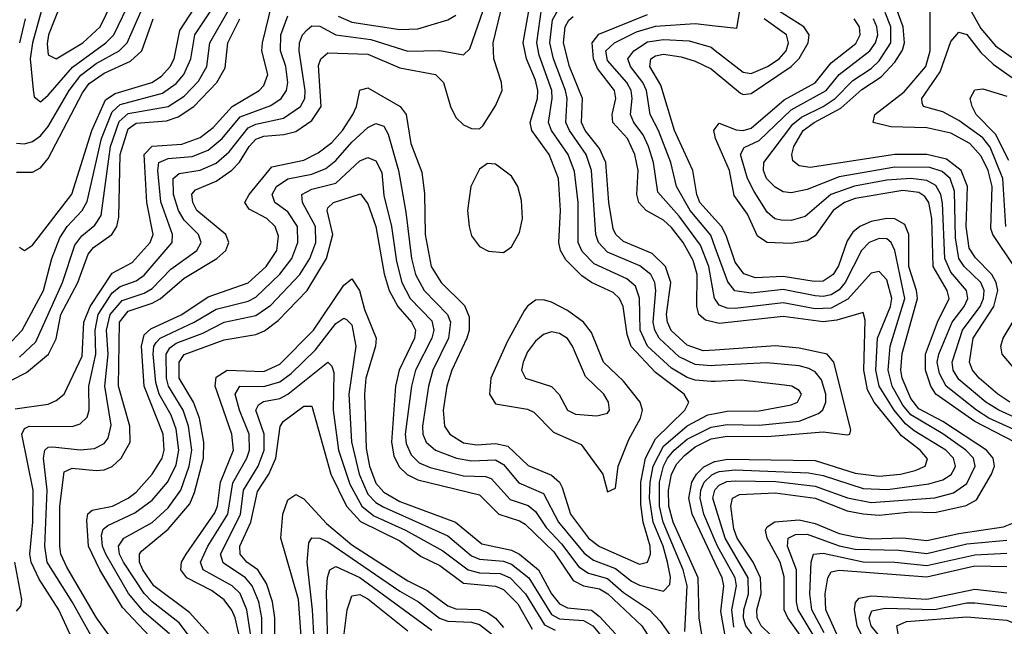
# Model space of a CAD drawing. Header units: inches. Extents: x 990535 to 1117859, y 769386 to 892122.
# Tile 230 of 256: x 1038258 to 1040724, y 862009 to 863528. Entities that reach past the tile are written whole.
import ezdxf

# ---------------------------------------------------------------- set-up
doc = ezdxf.new("R2010")
doc.units = ezdxf.units.IN
doc.header["$MEASUREMENT"] = 0
doc.layers.add('B0836', color=7, linetype='Continuous')
doc.layers.add('B0846', color=7, linetype='Continuous')

msp = doc.modelspace()

# ---------------------------------------------------------------- linework, layer by layer
at = {"layer": 'B0836', "color": 5}
for points, elevation in [([(1038258, 862958), (1038270, 862950.2), (1038290, 862963), (1038389, 863091), (1038439, 863250), (1038473.3, 863326.7), (1038497.2, 863342.8), (1038589.4, 863370.6), (1038613.5, 863386.5), (1038634.7, 863410), (1038644.7, 863430), (1038659.3, 863500.7), (1038722.3, 863597.7)], 4080), ([(1038311.9, 863548.1), (1038290, 863469.9), (1038284.5, 863430), (1038291.8, 863351.8), (1038294.3, 863334.3), (1038310, 863322), (1038330, 863338.8), (1038390.9, 863409.1), (1038474.4, 863470), (1038494.1, 863490), (1038538.1, 863581.9)], 4160), ([(1038362.2, 863570), (1038330.5, 863490), (1038326.9, 863466.9), (1038330, 863439.7), (1038350, 863429.7), (1038416.7, 863470), (1038459.4, 863510), (1038502.2, 863597.8)], 4180), ([(1040000, 862622), (1039990, 862621.5), (1039950, 862625.3), (1039930, 862631.9), (1039890, 862655.5), (1039830.2, 862710), (1039812.3, 862750), (1039810.3, 862830.3), (1039800.2, 862860.2), (1039778.6, 862878.6), (1039696.5, 862916.5), (1039667.1, 862947.1), (1039656.7, 862970), (1039657.1, 863070), (1039647.6, 863147.6), (1039632, 863190), (1039589.7, 863250), (1039582.2, 863270), (1039591.8, 863330), (1039590.7, 863350), (1039559, 863439), (1039552.9, 863470), (1039570, 863590.5)], 3860), ([(1038226.8, 862710), (1038264.7, 862750), (1038317.5, 862850), (1038338.4, 862930), (1038358.9, 862981.1), (1038376.9, 863010), (1038414.5, 863050), (1038427.3, 863072.7), (1038462.8, 863230), (1038490, 863296.7), (1038510, 863315.5), (1038616.2, 863343.8), (1038650, 863368), (1038669.4, 863390), (1038687.2, 863430), (1038697.1, 863490), (1038750, 863570)], 4060), ([(1038246.6, 862553.4), (1038330, 862565.5), (1038350, 862574.1), (1038369.5, 862590.5), (1038414.6, 862685.4), (1038418.7, 862770), (1038435.1, 862810), (1038490, 862893), (1038539.9, 862920.1), (1038584.7, 862970), (1038592.3, 862990), (1038576.3, 863070), (1038570, 863190.4), (1038590, 863211.1), (1038664.4, 863215.6), (1038710, 863232.4), (1038742.6, 863257.4), (1038790, 863310.5), (1038858, 863350), (1038870, 863362.5), (1038879.5, 863390), (1038865, 863450), (1038866.7, 863470), (1038890.7, 863569.3)], 3980), ([(1038468.3, 861930), (1038390, 862069.9), (1038327.5, 862170), (1038321.2, 862210), (1038327.2, 862350), (1038318.3, 862430), (1038321.4, 862450), (1038330, 862457.4), (1038341.5, 862458.5), (1038410, 862450.9), (1038445.6, 862454.4), (1038470, 862466.8), (1038479.8, 862480.2), (1038487.5, 862512.5), (1038471.4, 862610), (1038479.8, 862690), (1038476, 862750), (1038485.1, 862790), (1038515.2, 862824.8), (1038570, 862843.1), (1038590, 862855), (1038636.7, 862903.3), (1038701.8, 862950), (1038712.3, 862970), (1038706.1, 862990), (1038670, 863025.7), (1038656, 863050), (1038643.7, 863090), (1038642.4, 863130), (1038657.3, 863142.7), (1038710, 863151.2), (1038750, 863168.7), (1038783.1, 863196.9), (1038830, 863256.9), (1038850, 863265.9), (1038918.8, 863281.2), (1038961.5, 863310), (1038972.3, 863330), (1038973.5, 863350), (1038958.2, 863450), (1038958.9, 863470), (1038966.5, 863490), (1038977.9, 863502.1), (1038990, 863511.9), (1039010, 863511.5), (1039050.2, 863490), (1039137.9, 863477.9), (1039230, 863448.6), (1039310, 863450.7), (1039370, 863439.5), (1039385.3, 863454.7), (1039425.6, 863570)], 3940), ([(1038493.7, 861970), (1038450.6, 862030.6), (1038376.7, 862156.7), (1038361.4, 862190), (1038358.4, 862210), (1038358.8, 862310), (1038370, 862395.6), (1038390, 862405.3), (1038450, 862398.7), (1038470, 862400.8), (1038490, 862409.2), (1038512.2, 862430), (1038534.6, 862470), (1038534.5, 862510), (1038506.1, 862610), (1038508, 862770), (1038530, 862798.1), (1038590, 862817.6), (1038610, 862828.8), (1038670, 862880.8), (1038752, 862930), (1038774.2, 862950), (1038781.7, 862970), (1038774.2, 862990), (1038701.7, 863050), (1038691.7, 863070), (1038689.1, 863090.9), (1038698.2, 863101.8), (1038750, 863123.5), (1038789.3, 863150.7), (1038809, 863171), (1038833, 863210), (1038850, 863228.2), (1038870, 863235.7), (1038920.1, 863239.9), (1038950, 863248), (1038990, 863275.5), (1039013.2, 863310), (1039006.9, 863413.1), (1039012.6, 863430), (1039030, 863444.4), (1039130, 863441.3), (1039210, 863406.9), (1039299.8, 863390), (1039319.7, 863370), (1039337.1, 863310), (1039350, 863282.8), (1039370, 863264.2), (1039390, 863255), (1039410, 863254.2), (1039418.3, 863261.8), (1039450, 863311.9), (1039466.1, 863350), (1039464.9, 863370), (1039445.4, 863430), (1039444.2, 863470), (1039467.7, 863570)], 3920), ([(1040000, 862661.7), (1039990, 862661.2), (1039950, 862664.2), (1039910, 862683.6), (1039859.8, 862730), (1039848.8, 862750), (1039844.5, 862770), (1039850.9, 862850), (1039848.7, 862870), (1039838.5, 862890), (1039811.2, 862911.2), (1039730, 862945.7), (1039707.6, 862970), (1039700.9, 862990), (1039689.9, 863150.1), (1039676.5, 863190), (1039634.9, 863250), (1039625.9, 863270), (1039629.2, 863330), (1039625.3, 863350), (1039595.2, 863430), (1039585.5, 863470), (1039592.8, 863527.2), (1039610, 863558.1)], 3840), ([(1038250, 863218.4), (1038270, 863216.7), (1038290, 863223), (1038310, 863237.2), (1038330, 863259.9), (1038382, 863350), (1038411.6, 863388.4), (1038450, 863417.6), (1038507.4, 863450), (1038527.6, 863470), (1038565, 863555)], 4140), ([(1038257.6, 862682.4), (1038298.7, 862721.4), (1038365.4, 862870), (1038396.6, 862963.4), (1038413.8, 862986.3), (1038446.8, 863013.2), (1038462.4, 863037.6), (1038486, 863210), (1038507.5, 863272.5), (1038530, 863292.4), (1038630, 863310.6), (1038670, 863336.1), (1038706.3, 863373.7), (1038727, 863410), (1038734.2, 863470), (1038779.9, 863550)], 4040), ([(1038413.3, 861926.7), (1038356.3, 862050), (1038306.9, 862126.9), (1038286.7, 862170), (1038283.5, 862190), (1038290.8, 862270), (1038291.8, 862350), (1038263.3, 862490), (1038270, 862504.6), (1038282.3, 862510), (1038390, 862509.4), (1038410, 862515.8), (1038427, 862533), (1038432.3, 862550), (1038431.6, 862610), (1038449.3, 862690), (1038447, 862750), (1038455.2, 862790), (1038490, 862843.6), (1038510, 862859.8), (1038550, 862873.7), (1038570, 862887.9), (1038640.2, 862970), (1038641.1, 862990), (1038611.8, 863071.8), (1038604, 863150), (1038606.9, 863170), (1038630, 863180.4), (1038690, 863184.8), (1038730, 863200.7), (1038765.6, 863230), (1038810, 863284.2), (1038886.9, 863313.1), (1038913.3, 863330), (1038926, 863350), (1038929.5, 863370), (1038924.4, 863410), (1038911.6, 863450), (1038912.2, 863490), (1038930, 863537.6)], 3960), ([(1038596.7, 861970), (1038515.8, 862055.8), (1038458.8, 862150), (1038430.8, 862210), (1038426.2, 862273.8), (1038429.1, 862290.9), (1038439.9, 862300.1), (1038490.4, 862309.6), (1038530, 862329.6), (1038550, 862345.1), (1038590.2, 862390), (1038615, 862430), (1038620, 862450), (1038617.9, 862490), (1038570.1, 862610), (1038563.5, 862710), (1038570, 862738.3), (1038586.5, 862753.5), (1038664, 862790), (1038730, 862834), (1038830, 862868.6), (1038875.2, 862910), (1038902, 862950), (1038906.1, 862986.1), (1038898.2, 863010), (1038877.1, 863030), (1038833.3, 863053.3), (1038822.1, 863070), (1038833, 863090), (1038890, 863159.5), (1038970, 863175.7), (1039005.7, 863194.3), (1039039.9, 863220.1), (1039066.2, 863250), (1039092.3, 863290), (1039101.9, 863310), (1039110, 863351.5), (1039130, 863356.7), (1039211.4, 863310), (1039226.1, 863290), (1039237.9, 863217.9), (1039265.6, 863145.6), (1039271.6, 863091.6), (1039273.4, 862990), (1039288.6, 862910), (1039313.5, 862870), (1039372.2, 862812.2), (1039383.6, 862783.6), (1039383.7, 862750), (1039378.3, 862730), (1039340.7, 862650), (1039327.5, 862610), (1039318.4, 862550), (1039321.8, 862510), (1039335.4, 862490), (1039370, 862468.6), (1039403.2, 862463.2), (1039450, 862466.8), (1039480.3, 862460.3), (1039531.9, 862411.9), (1039590, 862387.7), (1039609.7, 862370), (1039616.7, 862356.7), (1039637.1, 862290), (1039682.3, 862230), (1039710, 862209), (1039810, 862164.9), (1039830.7, 862169.3), (1039837.7, 862190), (1039837, 862210), (1039819.2, 862270), (1039813.6, 862313.6), (1039813.3, 862370), (1039825.5, 862430), (1039850, 862478), (1039923.6, 862550), (1039933.7, 862570), (1039922.1, 862590), (1039850, 862644.7), (1039789.1, 862709.1), (1039779.4, 862739.4), (1039769.8, 862809.8), (1039760.4, 862830), (1039744.3, 862844.3), (1039690, 862870), (1039666.2, 862886.2), (1039626.1, 862926.1), (1039612.3, 862950), (1039608.1, 862970), (1039612.7, 863050), (1039607.2, 863130), (1039584.5, 863190), (1039540.3, 863250), (1039536.9, 863270), (1039554.9, 863330), (1039555.9, 863350), (1039550, 863376.2), (1039527.4, 863430), (1039519.4, 863470), (1039533.2, 863550)], 3880), ([(1039056, 863536), (1039090, 863521.5), (1039210, 863502.8), (1039255.1, 863504.9), (1039330, 863527), (1039350, 863538.7)], 3960), ([(1040000, 862700.4), (1039970, 862698.3), (1039930, 862712.7), (1039889.6, 862749.6), (1039880.2, 862770), (1039877.8, 862790), (1039888.8, 862870), (1039875.2, 862910), (1039842.1, 862942.1), (1039770, 862972.5), (1039750.9, 862990), (1039744.2, 863004.2), (1039733.3, 863070), (1039726.2, 863170), (1039710, 863205.1), (1039674.1, 863250), (1039665.3, 863270), (1039667.5, 863330), (1039634.8, 863410), (1039620.4, 863470), (1039624.1, 863510), (1039633.3, 863526.7), (1039644.2, 863535.8)], 3820), ([(1040000, 862769.4), (1039975.6, 862775.6), (1039959, 862790), (1039953.5, 862810), (1039955, 862890), (1039944.7, 862924.7), (1039919.6, 862970), (1039890, 863007.2), (1039870, 863025.5), (1039826.8, 863050), (1039808.5, 863070), (1039803.8, 863090), (1039806.7, 863150), (1039798.7, 863190), (1039780, 863230), (1039743.7, 863270), (1039741.7, 863290), (1039751.4, 863330), (1039747.8, 863350), (1039705.1, 863405.1), (1039694.8, 863430), (1039691.7, 863470), (1039708.8, 863491.1), (1039830, 863540.8)], 3780), ([(1038195.8, 862604.2), (1038275.6, 862644.4), (1038330.2, 862690), (1038350, 862728.7), (1038361.5, 862790), (1038403.7, 862870), (1038430, 862940.3), (1038442.9, 862957.1), (1038488.7, 862990), (1038501.9, 863010), (1038506.6, 863033.4), (1038510, 863190), (1038530, 863254.5), (1038550, 863268.6), (1038625.7, 863274.3), (1038655.5, 863284.5), (1038694.4, 863310), (1038751.8, 863370), (1038773.1, 863406.9), (1038779.6, 863470), (1038809.9, 863529.9)], 4020), ([(1038250, 863145.7), (1038290, 863145.5), (1038310, 863156.6), (1038330, 863180.3), (1038415.5, 863344.5), (1038432.3, 863367.7), (1038470, 863394.1), (1038536, 863424), (1038564.2, 863450), (1038592.7, 863530)], 4120), ([(1038272.3, 863530), (1038257.9, 863470)], 4140), ([(1040000, 862827.8), (1039998.5, 862830), (1039984.2, 862910), (1039963.4, 862963.4), (1039910, 863036), (1039856, 863096), (1039845.5, 863170), (1039832.6, 863210), (1039819.6, 863239.6), (1039796, 863270), (1039787.8, 863290), (1039792.3, 863330), (1039789.1, 863350), (1039778.6, 863370), (1039730, 863425.2), (1039726.4, 863450), (1039747.5, 863470), (1039802.6, 863497.4), (1039850, 863511.2), (1039950, 863518.1), (1040000, 863512.3)], 3760), ([(1040000, 862957.2), (1039988.6, 862988.6), (1039936.8, 863050), (1039902.8, 863110), (1039888.9, 863170), (1039857.8, 863250), (1039836.8, 863290), (1039828.2, 863350), (1039819, 863370), (1039787.9, 863410), (1039780.8, 863430), (1039796.2, 863450), (1039830, 863472.3), (1039870, 863478.1), (1039934.3, 863474.3), (1039990, 863458.4), (1040000, 863450.7)], 3740), ([(1040000, 863027), (1039961.7, 863070), (1039953.9, 863090), (1039943.6, 863150), (1039897.7, 863250), (1039863.9, 863363.9), (1039835.9, 863410), (1039838.7, 863430), (1039850, 863437.4), (1039870, 863440.9), (1039914.4, 863434.4), (1039950, 863423.9), (1039990, 863404.3), (1040000, 863396)], 3720), ([(1038633.2, 861990), (1038570, 862044.1), (1038530.8, 862090.8), (1038473.6, 862190), (1038465.7, 862210), (1038463.2, 862236.8), (1038467.6, 862252.4), (1038478.8, 862261.2), (1038546.7, 862293.3), (1038590, 862324.7), (1038629.5, 862370.5), (1038650, 862413.2), (1038657.1, 862450), (1038650, 862502.3), (1038637.5, 862537.5), (1038607.7, 862590), (1038599, 862619), (1038592.3, 862690), (1038594.3, 862710), (1038600.3, 862719.7), (1038610, 862730.4), (1038694.9, 862770), (1038750, 862803.3), (1038830, 862823), (1038850, 862833.3), (1038909.7, 862890.3), (1038939.5, 862930), (1038954.5, 862970), (1038953.6, 863010), (1038930, 863046.8), (1038897.3, 863070), (1038890.6, 863090), (1038901.7, 863110), (1038930, 863128.9), (1038990, 863140.9), (1039024.8, 863155.2), (1039050, 863174.9), (1039090, 863220.9), (1039130, 863257.3), (1039150, 863268), (1039170, 863260.9), (1039181.2, 863241.2), (1039206.8, 863150), (1039225.5, 863045.5), (1039239.1, 862930), (1039249.2, 862890), (1039271.5, 862850), (1039329.8, 862790), (1039337.2, 862770), (1039332, 862730), (1039292.7, 862650), (1039282.1, 862610), (1039266.9, 862510), (1039268, 862490), (1039276.3, 862470), (1039299.8, 862450), (1039352.4, 862430), (1039390, 862423.5), (1039450, 862426), (1039470, 862414.5), (1039508.4, 862368.4), (1039570, 862341.3), (1039607.1, 862270), (1039671.9, 862191.9), (1039695, 862175), (1039750, 862153.8), (1039790, 862122), (1039810, 862112.3), (1039870, 862096.9), (1039886.4, 862113.6), (1039888, 862132), (1039880.6, 862170), (1039869.5, 862210), (1039844.5, 862270), (1039835.7, 862330), (1039836.6, 862370), (1039844.6, 862410), (1039870, 862460.1), (1039930, 862511.3), (1039981.7, 862538.3), (1040000, 862541.7)], 3860), ([(1040000, 863234), (1039996.6, 863250), (1040000, 863254.8)], 3680), ([(1038693.7, 861970), (1038657.8, 862017.8), (1038590.1, 862070.1), (1038570, 862091.2), (1038518.2, 862170), (1038508.5, 862190), (1038505.6, 862210), (1038518.7, 862230), (1038590, 862269.3), (1038630, 862306), (1038662, 862350), (1038682.3, 862410), (1038689.6, 862450), (1038681.1, 862510), (1038668, 862550), (1038631.3, 862610), (1038625.9, 862630), (1038624.8, 862690), (1038634.1, 862705.9), (1038650, 862717.7), (1038716.9, 862743.1), (1038770, 862770.2), (1038850, 862787.1), (1038887, 862813), (1038960.1, 862890), (1038984.8, 862930), (1038999.7, 862970), (1038999.3, 863010), (1038966.4, 863070), (1038965.1, 863090), (1038990, 863103.1), (1039050, 863118.4), (1039110, 863174.4), (1039130, 863182.8), (1039150, 863174.5), (1039164.9, 863144.9), (1039170, 863087.9), (1039189.7, 863009.7), (1039202.1, 862922.1), (1039215.2, 862870), (1039236.4, 862830), (1039290, 862773.7), (1039295.5, 862750), (1039290.4, 862730), (1039249.4, 862650), (1039239.4, 862610), (1039223.6, 862490), (1039226.3, 862466.3), (1039238.5, 862438.5), (1039258.6, 862418.6), (1039286.3, 862406.3), (1039370, 862386), (1039424.3, 862384.3), (1039438.7, 862378.7), (1039486.4, 862326.4), (1039531.3, 862311.3), (1039550, 862296.3), (1039576.6, 862256.6), (1039615.3, 862215.3), (1039658.3, 862158.3), (1039682.4, 862142.4), (1039730, 862128.7), (1039770, 862093.5), (1039835, 862050), (1039861.8, 862021.8), (1039890, 861981.8)], 3840), ([(1038730.8, 861990.8), (1038683.9, 862043.9), (1038594.2, 862110), (1038566.6, 862150), (1038558.7, 862170), (1038558.4, 862190), (1038563, 862197), (1038630, 862252.3), (1038684.1, 862315.9), (1038696.4, 862343.6), (1038718.6, 862430), (1038719.6, 862470), (1038708.5, 862530), (1038693.4, 862570), (1038657.8, 862630), (1038657.3, 862670), (1038670, 862689.7), (1038770, 862726.4), (1038850, 862739.8), (1038871.5, 862748.6), (1038905.1, 862774.9), (1038977.9, 862850), (1039026.2, 862930), (1039042.5, 862990), (1039027.8, 863050), (1039030, 863056.8), (1039044.4, 863070), (1039111.3, 863091.3), (1039130, 863066.3), (1039150.1, 863009.9), (1039171.1, 862891.1), (1039183.6, 862850), (1039205.5, 862810), (1039239.5, 862770), (1039249, 862750), (1039247.1, 862730), (1039208.3, 862650), (1039199.3, 862610), (1039188.9, 862470), (1039195.4, 862435.4), (1039208.6, 862408.6), (1039228.9, 862388.9), (1039255.5, 862375.5), (1039410, 862338.4), (1039458, 862290), (1039510, 862273.4), (1039524.4, 862264.4), (1039595.5, 862195.5), (1039644, 862124), (1039670, 862110), (1039710, 862103.1), (1039730.7, 862090.7), (1039816.2, 862010), (1039829.7, 861989.7)], 3820), ([(1038807.2, 861990), (1038797.8, 862030), (1038789.5, 862049.5), (1038770, 862074.9), (1038738.3, 862098.3), (1038677.1, 862130), (1038661.4, 862150), (1038663.3, 862170), (1038674.8, 862190), (1038747.2, 862292.8), (1038753.9, 862310), (1038760.7, 862370), (1038793.7, 862450), (1038789.7, 862490), (1038747.7, 862610), (1038750, 862632.5), (1038777.8, 862650), (1038870, 862647.3), (1038910, 862665.1), (1038993.6, 862750), (1039070, 862863.4), (1039090, 862878.7), (1039109.4, 862849.4), (1039121.9, 862801.9), (1039150.8, 862730), (1039149.3, 862710), (1039124.8, 862630), (1039121.6, 862590), (1039125.7, 862454.3), (1039134.5, 862410), (1039150, 862367.7), (1039170, 862344.9), (1039210, 862321.6), (1039349.4, 862269.4), (1039415.9, 862215.9), (1039490, 862199.7), (1039510, 862189.7), (1039557.2, 862150), (1039590.2, 862090), (1039610, 862064.9), (1039630, 862055.6), (1039689.8, 862049.8), (1039710, 862033.9), (1039750.2, 861990)], 3780), ([(1038836.3, 861990), (1038827.3, 862050), (1038810, 862091.1), (1038790, 862110.2), (1038717.8, 862150), (1038710.7, 862170), (1038729.8, 862210), (1038779.6, 862290), (1038792.2, 862367.8), (1038827.2, 862430), (1038833.9, 862450), (1038833, 862490), (1038808.8, 862550), (1038798, 862590), (1038809.4, 862610), (1038870, 862609.5), (1038910, 862621), (1038937.9, 862642.1), (1038998.6, 862701.4), (1039050, 862767.3), (1039070, 862780.8), (1039076.9, 862776.9), (1039090, 862763.9), (1039099.9, 862710), (1039082.8, 862590), (1039089, 862471), (1039108.3, 862390), (1039130, 862340.2), (1039150, 862319.1), (1039168.2, 862308.2), (1039330, 862235.8), (1039390, 862185.7), (1039410, 862177), (1039470, 862172.1), (1039490, 862165), (1039532.8, 862130), (1039590, 862038.4), (1039610, 862027.7), (1039670, 862023.5), (1039693.1, 862010), (1039726.7, 861970)], 3760), ([(1038865.3, 861930), (1038864.2, 862030), (1038857.3, 862070), (1038840.7, 862110), (1038823.7, 862130), (1038767.8, 862167.8), (1038761.4, 862190), (1038810.9, 862289.1), (1038819, 862350), (1038855.3, 862410), (1038870.3, 862450), (1038870.1, 862490), (1038850, 862550), (1038856.2, 862563.8), (1038868.6, 862571.4), (1038910, 862579.7), (1038929.7, 862590.3), (1039030.2, 862670), (1039040.1, 862660.1), (1039044.6, 862644.6), (1039043.6, 862550), (1039057, 862450), (1039085.1, 862365.1), (1039114.6, 862310), (1039145.3, 862285.3), (1039224, 862250), (1039317.9, 862197.9), (1039381.5, 862150), (1039410, 862142.8), (1039461, 862141), (1039486.8, 862130), (1039524.5, 862090), (1039572.4, 862012.4), (1039599.4, 861999.4)], 3740), ([(1038898.2, 861930), (1038897.2, 862030), (1038891.6, 862070), (1038876.1, 862116.1), (1038854.2, 862150), (1038827, 862170), (1038810.2, 862190), (1038809.5, 862210), (1038836.9, 862270), (1038853.9, 862346.1), (1038882, 862390), (1038899.9, 862430), (1038910.5, 862509.5), (1038918.2, 862521.8), (1038970, 862560.1), (1038990, 862560.1), (1039037.3, 862390), (1039076.8, 862310), (1039111.3, 862271.3), (1039210, 862223.2), (1039263.7, 862183.7), (1039310, 862160.9), (1039370, 862117.4), (1039449.7, 862109.7), (1039470, 862100.8), (1039505.3, 862065.3), (1039541.9, 862001.9)], 3720), ([(1039924, 861996), (1039930, 862110), (1039919.7, 862150), (1039869.4, 862270), (1039860.3, 862310), (1039860.4, 862370), (1039870.4, 862409.6), (1039880.8, 862430), (1039897.1, 862450), (1039930, 862477.1), (1039990, 862507.8), (1040000, 862509.4)], 3840), ([(1040000, 861908), (1039993.6, 861913.6), (1039972.3, 861952.3), (1039959.7, 862030), (1039957.3, 862130), (1039894.8, 862270), (1039884.1, 862310), (1039882.5, 862350), (1039890.7, 862390), (1039904.1, 862415.9), (1039923, 862437), (1039950, 862458.2), (1039990, 862478.1), (1040000, 862479.8)], 3820), ([(1040000, 862167.2), (1039941.8, 862290), (1039933.8, 862330), (1039941.4, 862370), (1039953, 862390), (1039971.7, 862408.3), (1039998.4, 862421.6), (1040000, 862422)], 3780), ([(1040000, 862222.9), (1039971.6, 862290), (1039961.8, 862330), (1039963.7, 862350), (1039972.4, 862370), (1039991.4, 862388.6), (1040000, 862392.5)], 3760), ([(1040000, 862310.6), (1039994.1, 862330), (1039998.9, 862350), (1040000, 862351.2)], 3740), ([(1038965.7, 861950), (1038956.4, 862076.4), (1038912.4, 862230), (1038917.3, 862290), (1038930, 862325.3), (1038950, 862338.9), (1038970, 862328.3), (1039026.3, 862266.3), (1039090, 862213.2), (1039230, 862123.1), (1039278.5, 862098.5), (1039330, 862059.9), (1039350, 862053), (1039410, 862050.7), (1039430, 862043.9), (1039450, 862029.3), (1039470, 862005.9)], 3680), ([(1038998.4, 861930), (1038991.5, 862050), (1038977.9, 862170), (1038982.4, 862217.6), (1038990, 862230.6), (1039010, 862230.1), (1039030, 862220.4), (1039210, 862097), (1039256.6, 862070), (1039309.5, 862029.5), (1039330, 862022.3), (1039390, 862019.2), (1039410, 862013.9), (1039439.4, 861990)], 3660), ([(1038250, 862047.1), (1038260.9, 862059.1), (1038263.9, 862076.1), (1038246.1, 862170)], 3980), ([(1039030.4, 861930), (1039026.5, 862093.5), (1039029, 862131), (1039035.2, 862150), (1039050, 862158.8), (1039110, 862130.9), (1039290, 861999.5)], 3640), ([(1039060.9, 861910), (1039078.3, 862050), (1039090, 862085.3), (1039110, 862088.5), (1039130, 862078.1), (1039230, 861997.9)], 3620)]:
    msp.add_lwpolyline(points, dxfattribs=dict(at, elevation=elevation))
for points, elevation in [([(1039430, 863167.7), (1039410, 863153.3), (1039387.7, 863110), (1039379.5, 863050), (1039383.4, 863010), (1039390, 862986.4), (1039410, 862959.8), (1039431.8, 862948.2), (1039470, 862944.6), (1039490, 862959), (1039510, 862995.2), (1039517.7, 863030), (1039515.1, 863075.1), (1039505.7, 863110), (1039490, 863136.2), (1039450, 863166.2)], 3920), ([(1039570, 862826.4), (1039550, 862825.2), (1039530, 862810.7), (1039521.6, 862798.4), (1039479.2, 862720.8), (1039438.1, 862630), (1039434.5, 862590), (1039450, 862566.1), (1039530, 862553), (1039545.3, 862545.3), (1039594.7, 862494.7), (1039663.9, 862463.9), (1039718.7, 862390), (1039730, 862346), (1039750, 862354.8), (1039757.2, 862410), (1039783.5, 862476.5), (1039812.5, 862530), (1039817.8, 862550), (1039812.2, 862570), (1039770, 862622.3), (1039719.8, 862670), (1039690, 862744.3), (1039670.3, 862770.3), (1039630, 862799.7), (1039590, 862820.6)], 3920), ([(1039590, 862746), (1039570, 862739.7), (1039550, 862723), (1039530, 862695.9), (1039518.7, 862670), (1039514.5, 862650), (1039524.9, 862630), (1039590, 862609.5), (1039609, 862589), (1039629.6, 862550), (1039650, 862539.9), (1039703.7, 862536.3), (1039730, 862542.6), (1039734.8, 862550), (1039732.4, 862570), (1039721.1, 862590), (1039674.8, 862634.8), (1039642.8, 862710), (1039630, 862729.2), (1039610, 862742.3)], 3940)]:
    msp.add_lwpolyline(points, close=True, dxfattribs=dict(at, elevation=elevation))
at = {"layer": 'B0846', "color": 5}
for points, elevation in [([(1040000, 863512.3), (1040054, 863506), (1040078, 863650), (1040076.7, 863670), (1040068.5, 863690), (1040014.2, 863750), (1040008.3, 863768.3), (1040007, 863830), (1040000, 863849.1)], 3760), ([(1040737.7, 862570), (1040707.7, 862590), (1040661.1, 862630), (1040644.4, 862650), (1040637, 862670), (1040645.5, 862730), (1040697.7, 862810), (1040707.9, 862850), (1040703.7, 862870), (1040692.9, 862890), (1040651.3, 862931.3), (1040636, 862956), (1040628, 863010), (1040631.4, 863110), (1040616, 863150), (1040578.6, 863178.6), (1040529.7, 863190.3), (1040450, 863189.8), (1040237.9, 863157.9), (1040210, 863161.6), (1040194.5, 863174.5), (1040191.8, 863190), (1040196.6, 863210), (1040220.5, 863250), (1040247.7, 863270), (1040314.2, 863305.8), (1040367.3, 863352.7), (1040415.6, 863384.4), (1040450, 863421.5), (1040468.9, 863451.1), (1040473.9, 863470), (1040470.3, 863510), (1040443.5, 863583.5)], 3620), ([(1040749.3, 862909.3), (1040695.4, 862990), (1040690, 863005.2), (1040693.7, 863110), (1040683.4, 863150), (1040666.2, 863186.2), (1040637.5, 863217.5), (1040590, 863243.4), (1040530, 863257), (1040439.5, 863259.5), (1040395.8, 863270), (1040399.7, 863290), (1040473.1, 863346.9), (1040527.4, 863410), (1040538.2, 863450), (1040538.4, 863561.6)], 3580), ([(1040630, 863567.9), (1040665.3, 863505.3), (1040702.1, 863462.1), (1040750, 863428.3)], 3580), ([(1040000, 863396), (1040063.5, 863343.5), (1040070, 863340.3), (1040090, 863342.8), (1040190, 863410.7), (1040209.7, 863430.3), (1040232.5, 863470), (1040235.5, 863490), (1040221.8, 863510), (1040158.5, 863550)], 3720), ([(1040792.5, 862512.5), (1040709.7, 862549.7), (1040677.8, 862570), (1040610, 862626.8), (1040595.7, 862650), (1040592.9, 862670), (1040619.3, 862750), (1040663, 862810), (1040671.5, 862830), (1040673.1, 862850), (1040665, 862870), (1040623.3, 862910), (1040610, 862930), (1040601.5, 862981.5), (1040598.7, 863098.7), (1040588.5, 863130), (1040567.9, 863147.9), (1040537.6, 863157.6), (1040450, 863158.3), (1040310, 863134.5), (1040230, 863102.7), (1040190, 863093.9), (1040170, 863096.7), (1040150, 863108.4), (1040128.3, 863130), (1040120.7, 863150), (1040121.7, 863170), (1040193.9, 863266.1), (1040216.1, 863283.9), (1040270.2, 863310), (1040300.4, 863330), (1040344.4, 863375.6), (1040390, 863405.6), (1040410, 863424.2), (1040439.8, 863470), (1040439.4, 863510), (1040425.3, 863545.3)], 3640), ([(1040000, 863450.7), (1040070, 863396.5), (1040090, 863392.5), (1040130.9, 863410), (1040159.8, 863430), (1040177.4, 863450), (1040183.8, 863470), (1040178.2, 863490), (1040122.7, 863530)], 3740), ([(1040000, 863254.8), (1040010, 863268.9), (1040052.1, 863252.1), (1040070, 863249.8), (1040090, 863255.8), (1040172.9, 863327.1), (1040250.1, 863369.9), (1040290, 863419.3), (1040351.9, 863468.1), (1040363, 863490), (1040361.1, 863510), (1040348, 863530)], 3680), ([(1040773.6, 862490), (1040685.4, 862530), (1040654, 862550), (1040578.4, 862610), (1040561.6, 862641.6), (1040555.8, 862670), (1040559.8, 862690), (1040592.8, 862770), (1040623.5, 862810), (1040632.3, 862830), (1040629.5, 862850), (1040590, 862895.7), (1040574.9, 862930), (1040568.7, 863068.7), (1040565.2, 863090), (1040552.7, 863112.7), (1040530, 863125.4), (1040490, 863130.4), (1040430, 863125.6), (1040348.9, 863111.1), (1040289.8, 863090.2), (1040224.8, 863035.2), (1040190, 863025), (1040165.4, 863025.4), (1040149.1, 863029.1), (1040130, 863046.1), (1040097.1, 863097.1), (1040080.7, 863130), (1040063.1, 863190), (1040072.3, 863207.7), (1040110, 863225.2), (1040190, 863302.1), (1040277.4, 863350), (1040310, 863390.3), (1040387.2, 863450), (1040401.1, 863470), (1040406.9, 863490), (1040404.9, 863510), (1040396, 863530)], 3660), ([(1040727.4, 863010), (1040719.9, 863130), (1040688.2, 863208.2), (1040670, 863231.9), (1040610, 863275.5), (1040570, 863297.2), (1040521.7, 863310), (1040518.4, 863318.4), (1040517.5, 863330), (1040563.3, 863396.7), (1040590, 863472.7), (1040610, 863496.4), (1040630, 863490.8), (1040665.2, 863445.2), (1040696.1, 863416.1), (1040770, 863363.6)], 3560), ([(1040735.3, 863175.3), (1040701.4, 863241.4), (1040653.5, 863290), (1040643, 863310), (1040638.4, 863330), (1040650, 863351.7), (1040670, 863354.1), (1040730, 863336.5)], 3540), ([(1040750.3, 862470.3), (1040650, 862521.4), (1040552.5, 862590), (1040539.6, 862610), (1040526.6, 862650), (1040526.2, 862690), (1040556.4, 862770), (1040585.5, 862830), (1040581.1, 862850), (1040545.4, 862910), (1040542.6, 863030), (1040534.4, 863070), (1040524.7, 863084.7), (1040510, 863094.8), (1040470, 863100.3), (1040350, 863079.8), (1040324, 863070), (1040295.4, 863050), (1040250, 862986.7), (1040230, 862973.9), (1040190, 862967.1), (1040130, 862970.2), (1040106.1, 862986.1), (1040081, 863041), (1040047.4, 863087.4), (1040035.4, 863150), (1040000.8, 863230), (1040000, 863234)], 3680), ([(1040163.4, 861963.4), (1040115.1, 862010), (1040104.9, 862030), (1040104.5, 862050), (1040115, 862090), (1040113.1, 862130), (1040095.3, 862170), (1040054.9, 862230), (1040046.6, 862253.4), (1040038.7, 862310), (1040043.5, 862330), (1040061.1, 862338.9), (1040150, 862343.3), (1040250, 862329.7), (1040330, 862298.3), (1040370, 862290.2), (1040410, 862287.4), (1040490, 862295.7), (1040550, 862294.3), (1040628.2, 862311.8), (1040654.1, 862325.9), (1040691.6, 862390), (1040698.8, 862410), (1040696.2, 862430), (1040679.4, 862450), (1040570, 862521.9), (1040510, 862553.8), (1040490, 862579.3), (1040467.8, 862630), (1040464.4, 862650), (1040468, 862692), (1040506.2, 862830), (1040504.3, 862850), (1040484.9, 862910), (1040484.8, 862990), (1040474.9, 863014.9), (1040450, 863029), (1040430, 863030), (1040390, 863022.7), (1040361.7, 863010), (1040344.5, 862995.5), (1040330, 862974.1), (1040308.3, 862911.7), (1040295.1, 862890), (1040270, 862872.7), (1040247.6, 862872.4), (1040170, 862885.1), (1040101.1, 862881.1), (1040071.5, 862891.5), (1040050, 862920.7), (1040027.4, 862987.4), (1040015.2, 863010), (1040000, 863027)], 3720), ([(1040000, 862351.2), (1040010, 862362.2), (1040028.8, 862371.2), (1040050, 862373.4), (1040151.5, 862371.5), (1040250, 862359.8), (1040330.9, 862330.9), (1040390, 862318.8), (1040550, 862330.9), (1040596.5, 862343.5), (1040630, 862366.6), (1040650.9, 862410), (1040646.5, 862430), (1040627.7, 862450), (1040570, 862490.6), (1040490, 862538.3), (1040470, 862562.9), (1040442.7, 862610), (1040432.8, 862650), (1040438.2, 862710), (1040474.9, 862830), (1040449.5, 862949.5), (1040440.3, 862970), (1040430, 862978.7), (1040410, 862980.1), (1040385.5, 862970), (1040366.3, 862950), (1040325.3, 862870), (1040310, 862851.4), (1040290, 862839.1), (1040270, 862834.6), (1040250, 862836.3), (1040170, 862852.1), (1040090, 862843.1), (1040049.1, 862849.1), (1040031.3, 862871.3), (1040000, 862957.2)], 3740), ([(1040000, 862392.5), (1040010, 862396.9), (1040050, 862401.1), (1040233.1, 862393.1), (1040270, 862386.4), (1040370, 862354.3), (1040431.4, 862351.4), (1040534.4, 862365.6), (1040570, 862375.9), (1040590.6, 862389.4), (1040597.9, 862402.1), (1040601.6, 862410), (1040596.5, 862430), (1040577.7, 862450), (1040498, 862498), (1040476, 862516), (1040448.3, 862550), (1040410.3, 862610), (1040402.2, 862650), (1040406.4, 862730), (1040438.9, 862810), (1040442.5, 862830), (1040430, 862876.3), (1040410, 862897), (1040390, 862892.7), (1040331.8, 862828.2), (1040290, 862805.3), (1040250, 862803.9), (1040170, 862818.6), (1040050, 862804.8), (1040030, 862805.3), (1040010, 862813.1), (1040000, 862827.8)], 3760), ([(1040000, 862422), (1040030, 862427.8), (1040250, 862423.7), (1040350, 862392.7), (1040410, 862384.6), (1040464.2, 862390), (1040500.8, 862399.2), (1040525.4, 862410), (1040531.6, 862428.4), (1040512.9, 862450), (1040466, 862486), (1040398.3, 862570), (1040381.1, 862601.1), (1040371.8, 862650), (1040375.7, 862775.7), (1040370, 862794.7), (1040304.4, 862775.6), (1040270, 862770.9), (1040170, 862784.2), (1040010, 862766.8), (1040000, 862769.4)], 3780), ([(1040769.8, 862629.7), (1040718.1, 862690), (1040714.7, 862710), (1040721.1, 862730), (1040768.3, 862810)], 3580), ([(1040000, 862479.8), (1040030, 862484.8), (1040130, 862484.3), (1040270, 862495.8), (1040331.5, 862488.5), (1040336.9, 862490), (1040339.5, 862500.5), (1040297.3, 862670), (1040280.2, 862690), (1040210, 862705.4), (1040150.9, 862710.9), (1040000, 862700.4)], 3820), ([(1040000, 862509.4), (1040030, 862514), (1040110, 862512.8), (1040210, 862522.3), (1040258.1, 862541.9), (1040269.3, 862550.7), (1040277, 862570), (1040276.5, 862590), (1040265.9, 862625.9), (1040250, 862646.2), (1040234.4, 862654.4), (1040210, 862660.8), (1040128.2, 862668.2), (1040000, 862661.7)], 3840), ([(1040000, 862541.7), (1040030, 862547.2), (1040110, 862548.6), (1040190, 862563.5), (1040205.8, 862570), (1040216, 862590), (1040210, 862599.1), (1040192.1, 862610), (1040173.1, 862613.1), (1040064.8, 862624.8), (1040000, 862622)], 3860), ([(1040091.3, 861990), (1040076.6, 862010), (1040070.6, 862030), (1040071.4, 862050), (1040083.5, 862090), (1040082, 862130), (1040024.6, 862230), (1040000, 862310.6)], 3740), ([(1040226.6, 861966.6), (1040181.4, 862030), (1040172.9, 862050), (1040172.5, 862132.5), (1040162.1, 862170), (1040129.8, 862230), (1040125.8, 862250), (1040130, 862258.4), (1040149.2, 862270.8), (1040210, 862275.3), (1040250, 862266.6), (1040310, 862241.1), (1040350, 862232.8), (1040390, 862228.2), (1040470, 862230.3), (1040530, 862223.6), (1040610, 862241.4), (1040721.8, 862258.2), (1040750.6, 862269.4)], 3680), ([(1040250, 861979.3), (1040208, 862050), (1040203.6, 862070), (1040203.1, 862150), (1040181, 862210), (1040182.3, 862230), (1040201.2, 862238.8), (1040230, 862239.4), (1040310, 862210.9), (1040350, 862202.2), (1040459.4, 862199.4), (1040530, 862191.1), (1040630, 862215.1), (1040730, 862224.7)], 3660), ([(1040046.9, 862006.9), (1040041.9, 862050), (1040053.2, 862110), (1040049.5, 862130), (1040005.5, 862210), (1040000, 862222.9)], 3760), ([(1040273.1, 861993.1), (1040242, 862050), (1040236.7, 862090), (1040240, 862170), (1040245.6, 862190), (1040270, 862192.3), (1040370, 862170.6), (1040450, 862169.7), (1040530, 862161.3), (1040650, 862188.2), (1040730, 862192.5)], 3640), ([(1040024, 861990), (1040013.8, 862046.2), (1040021.1, 862110), (1040017.6, 862130), (1040000, 862167.2)], 3780), ([(1040330, 861932.2), (1040276.8, 862050), (1040274.8, 862090), (1040281.5, 862130), (1040290, 862145), (1040310.3, 862149.7), (1040530, 862133), (1040650, 862160.4), (1040730, 862158.9)], 3620), ([(1040370, 861979.5), (1040355.2, 862010), (1040348.5, 862051.5), (1040351.1, 862068.9), (1040360.7, 862079.3), (1040390, 862085.7), (1040530, 862076.9), (1040650, 862101.6), (1040730, 862092.7)], 3580), ([(1040426.1, 861966.1), (1040390, 862010), (1040385, 862030), (1040392, 862048), (1040425.6, 862054.4), (1040548.7, 862051.3), (1040630, 862067.7), (1040650, 862067.5), (1040730, 862059)], 3560), ([(1040457.9, 861990), (1040454.3, 862010), (1040479, 862021), (1040630, 862033), (1040730, 862024.8), (1040790, 861999)], 3540)]:
    msp.add_lwpolyline(points, dxfattribs=dict(at, elevation=elevation))

doc.saveas('drawing.dxf')
